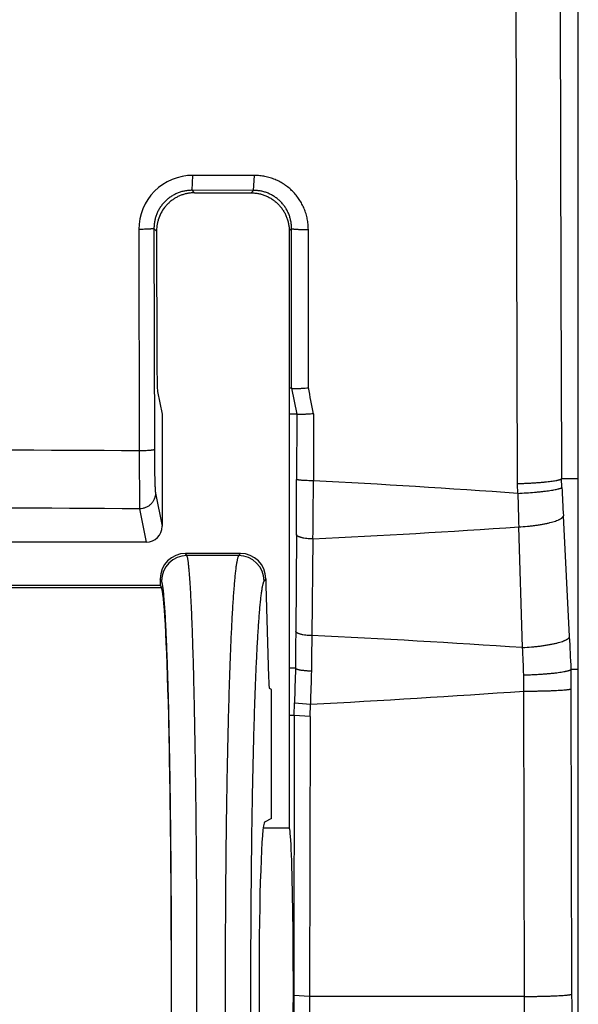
# Model space of a CAD drawing. Header units: inches. Extents: x 0.2 to 16.8, y 0.2 to 10.8.
# Tile 15 of 25: x 12.465 to 12.641, y 4.276 to 4.586. Entities that reach past the tile are written whole.
import ezdxf

# ---------------------------------------------------------------- set-up
doc = ezdxf.new("R2010")
doc.units = ezdxf.units.IN
doc.header["$LTSCALE"] = 0.935
doc.header["$MEASUREMENT"] = 0
doc.layers.get('0').update_dxf_attribs({"linetype": 'CONTINUOUS'})

msp = doc.modelspace()

# ---------------------------------------------------------------- linework, layer by layer
at = {"color": 7, "linetype": 'CONTINUOUS'}
for p, q in [((12.6410773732, 4.4456799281), (12.6410773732, 5.1015663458)), ((12.6218984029, 4.4398348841), (12.6213692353, 4.6355360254)), ((12.519496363, 4.5323340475), (12.519729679, 4.5370377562)), ((12.5391351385, 4.537012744), (12.519729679, 4.5370377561)), ((12.5388784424, 4.5323090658), (12.5391351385, 4.537012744)), ((12.5202926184, 4.5315377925), (12.519496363, 4.5323340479)), ((12.5388784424, 4.5323090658), (12.519496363, 4.5323340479)), ((12.5202926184, 4.5315377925), (12.538108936, 4.5315377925)), ((12.5388784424, 4.5323090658), (12.538108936, 4.5315377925)), ((12.5083242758, 4.5195143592), (12.5075077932, 4.5203308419)), ((12.5075077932, 4.5203308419), (12.5076386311, 4.4506919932)), ((12.5508234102, 4.5202896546), (12.5500773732, 4.5195419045)), ((12.5508472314, 4.4700444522), (12.5508234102, 4.5202896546)), ((12.5027223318, 4.5200157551), (12.5028533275, 4.4502929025)), ((12.5083242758, 4.5195143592), (12.5084192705, 4.4780495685)), ((12.5500773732, 4.5195419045), (12.5500773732, 4.3314993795)), ((12.5561086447, 4.4702335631), (12.556098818, 4.5199859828)), ((12.5086462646, 4.4690051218), (12.5100773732, 4.461876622)), ((12.5508492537, 4.470044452), (12.5500773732, 4.470044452)), ((12.5508492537, 4.470044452), (12.552470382, 4.461876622)), ((12.5100773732, 4.461876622), (12.5100773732, 4.4265630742)), ((12.5524681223, 4.461876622), (12.5500773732, 4.461876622)), ((12.5524681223, 4.461876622), (12.5524252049, 4.441298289)), ((12.5577504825, 4.4619586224), (12.5577025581, 4.4408878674)), ((12.502853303, 4.450292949), (12.5029818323, 4.4320523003)), ((12.622020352, 4.4369051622), (12.6218984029, 4.4398348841)), ((12.635790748, 4.4415377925), (12.6410381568, 4.4415377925)), ((12.6359221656, 4.4388044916), (12.6357926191, 4.4415377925)), ((12.5079801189, 4.4370097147), (12.5100773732, 4.4265630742)), ((12.6410773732, 4.2365420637), (12.6410773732, 4.4386088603)), ((12.5029818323, 4.4320517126), (12.5050925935, 4.4215377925)), ((12.6383493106, 4.3918073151), (12.6363703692, 4.4298049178)), ((12.6235226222, 4.3883531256), (12.6223449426, 4.4263317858)), ((12.5050925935, 4.4215377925), (12.4601463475, 4.4215377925)), ((12.552344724, 4.4239105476), (12.5521257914, 4.3934650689)), ((12.5575647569, 4.4225878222), (12.5571813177, 4.3921392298)), ((12.5178688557, 4.4173093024), (12.5174527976, 4.4180030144)), ((12.5347204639, 4.4180030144), (12.5174527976, 4.4180030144)), ((12.5347204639, 4.4180030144), (12.5341656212, 4.4173093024)), ((12.5341656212, 4.4173093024), (12.5178688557, 4.4173093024)), ((12.5098715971, 4.4093169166), (12.509459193, 4.4100045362)), ((12.509459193, 4.4100045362), (12.509459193, 4.4079934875)), ((12.5427131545, 4.4100075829), (12.5421607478, 4.4093169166)), ((12.5427131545, 4.4100075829), (12.5427131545, 4.4079934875)), ((12.141054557, 4.4073188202), (12.5098638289, 4.4073188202)), ((12.141459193, 4.4079934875), (12.509459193, 4.4079934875)), ((12.509459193, 4.4079934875), (12.5098638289, 4.4073188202)), ((12.5427131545, 4.4079934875), (12.5435608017, 4.3790655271)), ((12.5520599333, 4.381876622), (12.5500773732, 4.381876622)), ((12.638860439, 4.3815762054), (12.6410773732, 4.3815762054)), ((12.544459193, 4.3751765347), (12.5438222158, 4.3754949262)), ((12.544459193, 4.3344928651), (12.544459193, 4.3751765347)), ((12.6241024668, 4.2785050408), (12.6238926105, 4.3746350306)), ((12.6390881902, 4.279254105), (12.6388783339, 4.3753840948)), ((12.5516334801, 4.3669150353), (12.5517434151, 4.3709133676)), ((12.5517434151, 4.3709133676), (12.5567399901, 4.3705328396)), ((12.5566318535, 4.3665999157), (12.5567399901, 4.3705328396)), ((12.5516336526, 4.366915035), (12.5500773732, 4.366915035)), ((12.5516336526, 4.366915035), (12.5515182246, 4.2787547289)), ((12.5566318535, 4.3665999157), (12.5516336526, 4.366915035)), ((12.5566318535, 4.3665999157), (12.5565165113, 4.2785050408)), ((12.544459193, 4.3344928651), (12.5423328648, 4.3334300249)), ((12.5500773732, 4.3314993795), (12.5418804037, 4.3314993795)), ((12.5565165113, 4.2785050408), (12.5515182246, 4.2787547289)), ((12.6241024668, 4.2785050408), (12.5565165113, 4.2785050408))]:
    msp.add_line(p, q, dxfattribs=at)
for centre, radius, start, end in [((105.7896772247, 4.7797666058), 93.1545005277, 180.0666472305, 180.2080320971), ((12.5196999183, 4.5200611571), 0.0169763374, 89.8995580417, 180.1532219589), ((8.767970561, 3.7143026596), 3.8628254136, 11.1601229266, 11.2852545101), ((12.3260773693, -26.9192571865), 31.3700481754, 89.6771260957, 90.3228738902), ((9.0575652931, 4.448780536), 3.4948679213, 359.5922714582, 359.8773339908), ((9.1203812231, 4.4576207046), 3.4373620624, 359.4160431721, 359.7210870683), ((12.3587362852, 0.7063930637), 3.7397913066, 85.9629954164, 86.9502810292), ((16.5133127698, 4.5510720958), 3.8929668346, 181.6805232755, 181.8362131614), ((14.5408606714, 4.5291647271), 1.9070804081, 182.7157739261, 182.9864899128), ((12.3260773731, -26.7861777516), 31.2187306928, 89.6753252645, 90.3246747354), ((12.3936077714, 7.8217686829), 3.4031327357, 272.7614794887, 273.8539673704), ((12.5178771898, 4.409303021), 0.0080060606, 90.0596421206, 179.9005497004), ((12.5341523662, 4.4093005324), 0.0080087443, 0.1172203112, 89.9051724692), ((16.2843496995, 4.3666341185), 3.7323203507, 179.5881078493, 179.7660078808), ((15.911060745, 4.3578278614), 3.354054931, 179.4138645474, 179.6034988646), ((12.3943887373, 0.9565168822), 3.4394770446, 86.1801940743, 87.2871417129), ((10.0765927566, 4.2586980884), 2.56521241, 2.7456177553, 2.9744217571), ((10.6603552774, 4.2919166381), 1.9655345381, 2.5608860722, 2.8122746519), ((16.5331130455, 4.2614541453), 3.9828740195, 178.2673940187, 178.4251720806), ((16.127135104, 4.2581564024), 3.5721631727, 178.0286400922, 178.1972385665), ((10.0124838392, 4.3696521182), 2.6264007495, 0.1250450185, 0.2601287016), ((10.5884591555, 4.3908404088), 2.0354979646, 359.5438415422, 359.6875047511), ((12.3570359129, 8.1913698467), 3.8260524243, 272.9919617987, 273.9994711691)]:
    msp.add_arc(centre, radius, start, end, dxfattribs=at)
for centre, major_axis, ratio, start_param, end_param in [((12.5203284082, 4.5195061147), (-0.0053235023, 0.0107997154), 0.99624801, 0.9941861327, 1.1136245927), ((12.5086801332, 4.4789211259), (0, 0.01), 0.0261859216, -4.6251225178, -3.2712951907), ((12.6406407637, 4.4456799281), (0, 0.01), 0.0436609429, -1.9978749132, -1.5707963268), ((12.6404599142, 4.4456799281), (-0.0004374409, 0.0099999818), 0.0435777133, -2.3581007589, -1.9997811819), ((12.5050756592, 4.4265801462), (-0.0009928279, 0.0049453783), 0.991266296, -3.3380316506, -1.7706210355), ((12.5174619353, 4.4099953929), (-0.0041200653, 0.0068695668), 0.9987065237, -0.539669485, 1.0299850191), ((12.5347082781, 4.4099953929), (0.005004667, 0.0062572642), 0.9984407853, -0.8954056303, 0.6738684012), ((12.5097210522, 4.2824377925), (-0, 0.125), 0.0261859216, -1.6220918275, -0.0436332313), ((12.5438283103, 4.3854934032), (0, 0.01), 0.0349207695, -4.0142572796, -3.1590459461), ((12.5423639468, 4.2824377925), (0, 0.051), 0.0349207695, 0.0174532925, 3.1241393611), ((12.5500773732, 4.2814993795), (0, 0.05), 0.0261859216, -3.1415926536, 0)]:
    msp.add_ellipse(centre, major_axis=major_axis, ratio=ratio, start_param=start_param, end_param=end_param, dxfattribs=at)
for points, knots in [([(12.556098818, 4.5199859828), (12.5560985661, 4.5205420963), (12.5560434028, 4.5216549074), (12.5557987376, 4.5233072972), (12.5553942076, 4.5249277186), (12.5548338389, 4.5265006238), (12.5541223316, 4.5280108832), (12.5532674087, 4.5294445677), (12.5522766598, 4.5307879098), (12.5511588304, 4.5320274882), (12.5499252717, 4.5331520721), (12.5485872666, 4.534150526), (12.5471572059, 4.5350124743), (12.5456495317, 4.5357309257), (12.5440780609, 4.5362977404), (12.5424579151, 4.5367071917), (12.5408050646, 4.5369556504), (12.5396916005, 4.5370121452), (12.5391351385, 4.537012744)], [0, 0, 0, 0, 0.0625334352, 0.1250505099, 0.1875495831, 0.2500357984, 0.3125100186, 0.374977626, 0.437440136, 0.4999029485, 0.5623693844, 0.6248426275, 0.6873274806, 0.7498258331, 0.8123409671, 0.8748742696, 0.9374273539, 1, 1, 1, 1]), ([(12.519496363, 4.5323340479), (12.5191040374, 4.5323348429), (12.5183184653, 4.5322979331), (12.5171512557, 4.5321273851), (12.5160056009, 4.5318428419), (12.514892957, 4.5314468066), (12.5138243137, 4.5309428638), (12.5128103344, 4.530335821), (12.5118611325, 4.5296315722), (12.5109861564, 4.5288370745), (12.5101940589, 4.5279602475), (12.5094925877, 4.5270098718), (12.5088884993, 4.5259954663), (12.5083874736, 4.5249271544), (12.5079941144, 4.523815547), (12.5077118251, 4.5226715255), (12.5075429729, 4.5215063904), (12.5075067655, 4.5207223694), (12.5075077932, 4.5203308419)], [0, 0, 0, 0, 0.0624324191, 0.1249124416, 0.18742766, 0.2499768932, 0.3125502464, 0.3751397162, 0.4377356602, 0.5003284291, 0.562908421, 0.6254665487, 0.6879947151, 0.7504858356, 0.8129352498, 0.8753369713, 0.9376944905, 1, 1, 1, 1]), ([(12.5202926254, 4.5315377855), (12.5199340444, 4.5315402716), (12.5192110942, 4.5315111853), (12.5181344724, 4.5313654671), (12.5170731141, 4.531118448), (12.5160399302, 4.5307757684), (12.5150410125, 4.5303414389), (12.5140835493, 4.5298182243), (12.513176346, 4.529210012), (12.5123279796, 4.5285218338), (12.511546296, 4.5277593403), (12.5106029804, 4.5266534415), (12.5096186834, 4.5251180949), (12.5089286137, 4.5234304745), (12.5085660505, 4.5220249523), (12.5084488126, 4.5213080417), (12.5084065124, 4.5209479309)], [0, 0, 0, 0, 0.0618054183, 0.124490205, 0.1869875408, 0.2493532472, 0.3118518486, 0.374476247, 0.4371563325, 0.499844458, 0.5624994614, 0.6250922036, 0.7500864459, 0.8750045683, 0.9375056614, 1, 1, 1, 1]), ([(12.538108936, 4.5315377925), (12.5383047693, 4.5315377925), (12.5386961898, 4.5315275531), (12.5392817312, 4.53148246), (12.5398645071, 4.5314091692), (12.5404435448, 4.5313078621), (12.5410171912, 4.5311782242), (12.5415838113, 4.5310204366), (12.5421420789, 4.5308350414), (12.5428734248, 4.5305517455), (12.5437604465, 4.5301308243), (12.544770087, 4.5295239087), (12.5457155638, 4.5288209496), (12.5465876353, 4.528028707), (12.5473778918, 4.5271548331), (12.5480787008, 4.526207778), (12.5486833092, 4.5251967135), (12.5491859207, 4.5241314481), (12.5495817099, 4.5230223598), (12.5498669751, 4.5218802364), (12.5500390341, 4.5207164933), (12.5500773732, 4.5199331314), (12.5500773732, 4.5195419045)], [0, 0, 0, 0, 0.0312332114, 0.0624155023, 0.0936279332, 0.1248753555, 0.1561315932, 0.1873870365, 0.2186460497, 0.2499110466, 0.3124329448, 0.3749625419, 0.4374971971, 0.50003432, 0.5625713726, 0.625105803, 0.6876353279, 0.7501561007, 0.8126636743, 0.8751485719, 0.937603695, 1, 1, 1, 1]), ([(12.5508234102, 4.5202896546), (12.5508235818, 4.5206816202), (12.5507856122, 4.5214659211), (12.5506147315, 4.5226305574), (12.5503315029, 4.5237726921), (12.5499386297, 4.5248814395), (12.5494397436, 4.525946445), (12.5488394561, 4.5269576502), (12.5481432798, 4.5279054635), (12.5473576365, 4.5287808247), (12.5464898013, 4.5295752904), (12.5455478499, 4.5302811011), (12.5445406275, 4.5308912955), (12.5434776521, 4.5313997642), (12.5423690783, 4.5318013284), (12.541225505, 4.5320918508), (12.5400581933, 4.5322682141), (12.5392716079, 4.5323084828), (12.5388784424, 4.5323090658)], [0, 0, 0, 0, 0.0625071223, 0.1249855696, 0.1874325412, 0.249860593, 0.3122745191, 0.3746826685, 0.4370938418, 0.499515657, 0.5619555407, 0.6244213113, 0.6869184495, 0.7494517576, 0.812025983, 0.8746407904, 0.9373014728, 1, 1, 1, 1]), ([(12.5075077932, 4.5203308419), (12.5075053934, 4.5203250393), (12.507494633, 4.520313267), (12.5074710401, 4.520299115), (12.5074370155, 4.5202847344), (12.507392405, 4.5202704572), (12.5073371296, 4.5202561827), (12.5072426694, 4.5202359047), (12.5070985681, 4.5202119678), (12.506895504, 4.5201855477), (12.5066538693, 4.5201602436), (12.5063757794, 4.5201363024), (12.5060636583, 4.5201139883), (12.5057202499, 4.5200935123), (12.5052088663, 4.520068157), (12.5045160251, 4.5200430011), (12.5036377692, 4.5200232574), (12.5030319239, 4.5200170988), (12.5027223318, 4.5200157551)], [0, 0, 0, 0, 0.0039120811, 0.0095247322, 0.0171345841, 0.0268470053, 0.0386952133, 0.0526847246, 0.0870278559, 0.1296615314, 0.1802519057, 0.2383803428, 0.3035506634, 0.3751995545, 0.4527058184, 0.6225389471, 0.8071167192, 1, 1, 1, 1]), ([(12.5508229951, 4.5202896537), (12.5508255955, 4.5202834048), (12.55083381, 4.520274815), (12.5508474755, 4.520265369), (12.5508682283, 4.5202541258), (12.5509021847, 4.5202407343), (12.550952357, 4.5202256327), (12.5510146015, 4.5202106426), (12.5511210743, 4.5201893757), (12.5512834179, 4.5201644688), (12.5515119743, 4.5201372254), (12.5517835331, 4.5201114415), (12.5520953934, 4.5200873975), (12.552444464, 4.5200653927), (12.5528272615, 4.5200456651), (12.5532399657, 4.5200284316), (12.5536784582, 4.5200138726), (12.5543017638, 4.5199979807), (12.5551109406, 4.5199860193), (12.5557663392, 4.5199846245), (12.5560988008, 4.5199860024)], [0, 0, 0, 0, 0.0038276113, 0.0063886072, 0.0094443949, 0.0171294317, 0.0269907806, 0.0390551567, 0.0533222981, 0.0883811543, 0.1318983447, 0.1834776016, 0.2426289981, 0.308776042, 0.3812676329, 0.4593889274, 0.5423653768, 0.6293743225, 0.8119873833, 1, 1, 1, 1]), ([(12.5508472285, 4.470044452), (12.5508479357, 4.470044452), (12.5508496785, 4.4700437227), (12.550852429, 4.4700419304), (12.5508560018, 4.4700391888), (12.5508623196, 4.4700340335), (12.5508720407, 4.470026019), (12.5508861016, 4.470015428), (12.5509033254, 4.4700042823), (12.5509237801, 4.469993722), (12.5509475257, 4.469984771), (12.550984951, 4.4699741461), (12.5510396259, 4.4699639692), (12.5511142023, 4.4699538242), (12.55120048, 4.4699436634), (12.5512984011, 4.4699344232), (12.5514077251, 4.4699266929), (12.5515281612, 4.4699208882), (12.5516593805, 4.4699167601), (12.5518549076, 4.4699132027), (12.5521235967, 4.4699128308), (12.5524731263, 4.469918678), (12.552856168, 4.4699307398), (12.5532688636, 4.4699488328), (12.5537070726, 4.4699728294), (12.5541664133, 4.470002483), (12.5546423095, 4.4700374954), (12.5552964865, 4.470091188), (12.5557911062, 4.4701378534), (12.5561225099, 4.4701717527)], [0, 0, 0, 0, 0.0003997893, 0.0010231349, 0.0018729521, 0.0029363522, 0.0056373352, 0.0089925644, 0.0128837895, 0.0172219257, 0.0219791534, 0.0272042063, 0.0391991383, 0.0533737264, 0.0697579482, 0.0883074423, 0.108974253, 0.1317121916, 0.1564700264, 0.183192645, 0.242268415, 0.3083609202, 0.3808170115, 0.458920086, 0.5418955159, 0.6289232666, 0.7191431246, 0.8116648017, 1, 1, 1, 1]), ([(12.5577466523, 4.4619883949), (12.5574150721, 4.4619548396), (12.5569201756, 4.4619087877), (12.5562656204, 4.4618560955), (12.5557894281, 4.4618219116), (12.5553297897, 4.4617931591), (12.5548912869, 4.4617701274), (12.5544783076, 4.4617530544), (12.5540949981, 4.4617420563), (12.5537452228, 4.4617373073), (12.5534763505, 4.4617386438), (12.553280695, 4.461742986), (12.5531493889, 4.4617476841), (12.553028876, 4.4617540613), (12.5529194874, 4.4617623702), (12.5528215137, 4.4617721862), (12.552735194, 4.4617829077), (12.5526605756, 4.4617935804), (12.5526058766, 4.4618042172), (12.5525684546, 4.4618152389), (12.5525447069, 4.4618244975), (12.552524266, 4.4618353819), (12.5525070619, 4.4618468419), (12.5524930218, 4.4618577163), (12.5524833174, 4.4618659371), (12.5524770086, 4.4618712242), (12.5524734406, 4.4618740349), (12.552470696, 4.4618758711), (12.552468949, 4.4618766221), (12.5524682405, 4.4618766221)], [0, 0, 0, 0, 0.1882698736, 0.2807633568, 0.3709582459, 0.4579643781, 0.5409215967, 0.6190098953, 0.6914546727, 0.7575394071, 0.8166111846, 0.8433333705, 0.8680919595, 0.8908321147, 0.9115030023, 0.9300585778, 0.9464506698, 0.9606348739, 0.9726443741, 0.977881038, 0.9826548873, 0.9870162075, 0.9909350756, 0.9943185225, 0.9970438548, 0.9981165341, 0.9989729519, 0.9995997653, 1, 1, 1, 1]), ([(12.5076386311, 4.4506919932), (12.5076363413, 4.4506849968), (12.5076261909, 4.4506704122), (12.5076023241, 4.4506520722), (12.5075681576, 4.4506337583), (12.5075234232, 4.4506155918), (12.5074680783, 4.4505974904), (12.507402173, 4.4505795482), (12.5073258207, 4.4505618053), (12.5072038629, 4.4505372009), (12.5070264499, 4.4505080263), (12.5067847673, 4.4504759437), (12.5065066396, 4.4504456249), (12.5061945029, 4.450417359), (12.5058510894, 4.450391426), (12.5053397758, 4.4503593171), (12.5046469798, 4.450327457), (12.5037687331, 4.4503024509), (12.5031628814, 4.4502946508), (12.502853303, 4.450292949)], [0, 0, 0, 0, 0.0045710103, 0.0106516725, 0.018599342, 0.0285629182, 0.0406011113, 0.0547345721, 0.0709623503, 0.0892649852, 0.131979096, 0.1825704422, 0.2406349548, 0.3056866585, 0.3771701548, 0.454470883, 0.6237950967, 0.8077706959, 1, 1, 1, 1]), ([(12.5076386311, 4.4506919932), (12.5076403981, 4.449852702), (12.5076474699, 4.4482101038), (12.5076689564, 4.4458235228), (12.5076958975, 4.4439332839), (12.5077228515, 4.4425260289), (12.5077446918, 4.4415674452), (12.5077685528, 4.4406837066), (12.5077942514, 4.4398811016), (12.5078215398, 4.4391653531), (12.5078502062, 4.4385415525), (12.5078800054, 4.4380142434), (12.5079068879, 4.4376369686), (12.5079296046, 4.437386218), (12.5079456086, 4.4372370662), (12.507961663, 4.4371143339), (12.5079737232, 4.4370415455), (12.5079801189, 4.4370097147)], [0, 0, 0, 0, 0.1839048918, 0.359925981, 0.5229641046, 0.5981311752, 0.6683380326, 0.733061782, 0.7918448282, 0.8442931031, 0.890008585, 0.9286733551, 0.9600188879, 0.9728797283, 0.9838410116, 0.9928858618, 1, 1, 1, 1]), ([(12.5577025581, 4.4408878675), (12.5573699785, 4.4408870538), (12.5567142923, 4.4408907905), (12.5557580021, 4.4409120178), (12.5549963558, 4.440942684), (12.5544297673, 4.440975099), (12.5540468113, 4.4410018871), (12.553697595, 4.4410315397), (12.5533855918, 4.4410637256), (12.5531139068, 4.4410980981), (12.5529141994, 4.4411295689), (12.5527767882, 4.4411562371), (12.5526907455, 4.4411755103), (12.5526164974, 4.4411950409), (12.5525541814, 4.4412147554), (12.5525039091, 4.4412346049), (12.5524700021, 4.4412521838), (12.5524494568, 4.4412667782), (12.5524354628, 4.4412794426), (12.5524276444, 4.4412906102), (12.5524252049, 4.441298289)], [0, 0, 0, 0, 0.1873416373, 0.3693320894, 0.5387849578, 0.6166894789, 0.6890047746, 0.7550230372, 0.8141015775, 0.8656747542, 0.9092681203, 0.9279523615, 0.9445142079, 0.9589278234, 0.9711872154, 0.9813085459, 0.9893466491, 0.9926292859, 0.9954614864, 1, 1, 1, 1]), ([(12.6218746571, 4.4399762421), (12.6223263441, 4.4399904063), (12.623223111, 4.4400220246), (12.6245543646, 4.4400793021), (12.6258546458, 4.4401458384), (12.627113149, 4.4402211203), (12.6283195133, 4.4403044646), (12.6294637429, 4.4403951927), (12.6305363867, 4.4404925), (12.6315285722, 4.440595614), (12.6324321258, 4.4407035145), (12.6332395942, 4.4408153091), (12.6338486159, 4.440914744), (12.6342826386, 4.4409957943), (12.6345673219, 4.4410546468), (12.6348234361, 4.4411150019), (12.635050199, 4.4411764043), (12.6352204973, 4.4412273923), (12.6353422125, 4.4412654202), (12.6354225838, 4.4412921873), (12.6354955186, 4.441319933), (12.6355610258, 4.4413502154), (12.6356191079, 4.4413845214), (12.6356682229, 4.4414239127), (12.6357089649, 4.4414638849), (12.6357380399, 4.4414951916), (12.6357580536, 4.4415159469), (12.6357701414, 4.4415272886), (12.6357801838, 4.441534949), (12.6357871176, 4.4415377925), (12.6357900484, 4.4415377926)], [0, 0, 0, 0, 0.0962454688, 0.1911056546, 0.2837837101, 0.3735323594, 0.459611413, 0.5413179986, 0.6179852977, 0.6889905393, 0.7537601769, 0.8117780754, 0.8625894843, 0.8851661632, 0.9058083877, 0.924496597, 0.9411968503, 0.9558342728, 0.9623541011, 0.9683546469, 0.9738735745, 0.9789646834, 0.9837091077, 0.9882003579, 0.9923348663, 0.9958565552, 0.9972974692, 0.9984787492, 0.9993757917, 1, 1, 1, 1]), ([(12.5079801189, 4.4370097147), (12.5079790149, 4.4366862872), (12.5079125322, 4.4360374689), (12.5076240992, 4.4351034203), (12.5071580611, 4.4342420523), (12.5065322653, 4.4334868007), (12.5057707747, 4.4328663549), (12.5049025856, 4.4324044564), (12.50396137, 4.4321186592), (12.5033078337, 4.4320528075), (12.5029818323, 4.4320517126)], [0, 0, 0, 0, 0.1244141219, 0.2489731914, 0.3737340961, 0.4987079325, 0.6238781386, 0.7491985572, 0.8745957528, 1, 1, 1, 1]), ([(12.622020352, 4.4369051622), (12.6229187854, 4.436953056), (12.624674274, 4.4370603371), (12.6268318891, 4.4372279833), (12.6284739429, 4.437379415), (12.6296189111, 4.437497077), (12.6306918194, 4.4376200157), (12.6316837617, 4.4377471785), (12.6325865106, 4.4378774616), (12.6333926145, 4.4380096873), (12.6340954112, 4.4381426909), (12.6346128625, 4.4382579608), (12.6349702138, 4.4383514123), (12.6351957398, 4.4384175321), (12.6353917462, 4.4384829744), (12.6355579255, 4.4385475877), (12.6356940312, 4.4386112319), (12.6357872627, 4.4386660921), (12.6358454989, 4.4387103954), (12.6358872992, 4.4387491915), (12.6359120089, 4.4387818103), (12.6359221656, 4.4388044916)], [0, 0, 0, 0, 0.1911788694, 0.37370124, 0.4598268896, 0.5415736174, 0.6182714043, 0.6892947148, 0.7540684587, 0.8120742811, 0.8628580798, 0.9060402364, 0.9246881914, 0.9413364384, 0.9559701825, 0.9685854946, 0.9792015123, 0.9878701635, 0.9915105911, 0.9947192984, 1, 1, 1, 1]), ([(12.6223449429, 4.4263317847), (12.623253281, 4.4263884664), (12.6246020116, 4.4264960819), (12.6263737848, 4.4266873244), (12.6276481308, 4.4268500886), (12.6288696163, 4.4270320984), (12.6300279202, 4.4272317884), (12.6311132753, 4.4274474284), (12.6321165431, 4.4276771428), (12.6330293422, 4.4279189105), (12.633844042, 4.4281706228), (12.6344555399, 4.4283939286), (12.6348890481, 4.4285779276), (12.6351741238, 4.4287122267), (12.6354301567, 4.428847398), (12.6356566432, 4.4289832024), (12.6358531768, 4.4291193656), (12.6360194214, 4.4292556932), (12.6361551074, 4.4293920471), (12.6362599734, 4.4295284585), (12.6363335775, 4.4296649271), (12.636362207, 4.4297590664), (12.6363703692, 4.4298049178)], [0, 0, 0, 0, 0.1847725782, 0.2746150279, 0.3617852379, 0.4455776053, 0.5253236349, 0.6003942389, 0.6702096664, 0.7342483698, 0.7920587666, 0.8432751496, 0.8663296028, 0.8876512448, 0.9072342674, 0.9250858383, 0.941234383, 0.9557336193, 0.968675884, 0.9802069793, 0.9905447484, 1, 1, 1, 1]), ([(12.5575647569, 4.4225878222), (12.5572344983, 4.42258615), (12.5565830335, 4.4225998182), (12.5556338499, 4.4226700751), (12.5548798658, 4.4227698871), (12.5543206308, 4.422874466), (12.5539418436, 4.4229609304), (12.5535964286, 4.4230565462), (12.5532876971, 4.4231603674), (12.5530185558, 4.4232713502), (12.5527913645, 4.4233884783), (12.55260808, 4.4235107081), (12.5524880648, 4.423620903), (12.552418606, 4.4237113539), (12.5523809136, 4.4237770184), (12.5523555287, 4.4238432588), (12.5523468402, 4.423888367), (12.552344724, 4.4239105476)], [0, 0, 0, 0, 0.177266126, 0.3495527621, 0.5106349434, 0.5851790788, 0.6548576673, 0.7191124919, 0.7774725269, 0.8295805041, 0.8752332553, 0.914440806, 0.9475456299, 0.9620877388, 0.9755047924, 0.9880407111, 1, 1, 1, 1]), ([(12.5189556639, 4.1570384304), (12.5190017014, 4.1577835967), (12.5190920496, 4.1593481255), (12.519268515, 4.1627674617), (12.5194785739, 4.1675734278), (12.5197097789, 4.1739535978), (12.5199274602, 4.1811162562), (12.5201298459, 4.1890098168), (12.5203153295, 4.1975774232), (12.5204824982, 4.2067573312), (12.5206300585, 4.2164833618), (12.5207569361, 4.2266853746), (12.5208991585, 4.2410243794), (12.521017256, 4.2595635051), (12.5210651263, 4.2821709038), (12.5210268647, 4.3011292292), (12.52094826, 4.3161352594), (12.5208665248, 4.3270789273), (12.5207623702, 4.3377003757), (12.5206364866, 4.347922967), (12.5204898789, 4.3576729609), (12.5203236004, 4.3668800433), (12.5201389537, 4.375477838), (12.5199373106, 4.3834043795), (12.5197516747, 4.3895636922), (12.5195941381, 4.3941130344), (12.5194759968, 4.3972270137), (12.5193547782, 4.4001339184), (12.5192307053, 4.4028285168), (12.5191040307, 4.4053059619), (12.5189750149, 4.4075618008), (12.5188439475, 4.409591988), (12.5187111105, 4.4113928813), (12.518595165, 4.4127484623), (12.5185003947, 4.4137156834), (12.5184318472, 4.4143528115), (12.5183630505, 4.4149304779), (12.5182940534, 4.4154484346), (12.5182249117, 4.4159064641), (12.5181557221, 4.4163044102), (12.518086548, 4.4166421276), (12.5180262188, 4.4168852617), (12.5179768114, 4.4170490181), (12.5179418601, 4.4171497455), (12.5179069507, 4.4172353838), (12.5178817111, 4.4172865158), (12.5178688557, 4.4173093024)], [0, 0, 0, 0, 0.0086007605, 0.0180533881, 0.0394433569, 0.0640180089, 0.0916014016, 0.1219956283, 0.1549822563, 0.1903240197, 0.2277664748, 0.2670398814, 0.3078612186, 0.3929612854, 0.4806160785, 0.5683006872, 0.6113628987, 0.6534893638, 0.6943762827, 0.733728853, 0.7712634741, 0.8067097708, 0.8398125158, 0.8703335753, 0.8980536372, 0.9108002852, 0.9227738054, 0.9339527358, 0.9443171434, 0.9538486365, 0.9625302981, 0.9703469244, 0.9772850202, 0.9833328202, 0.9860198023, 0.9884807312, 0.9907148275, 0.9927214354, 0.9945001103, 0.9960508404, 0.9973740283, 0.998470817, 0.9989351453, 0.9993441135, 0.9996986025, 1, 1, 1, 1]), ([(12.5341656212, 4.4173093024), (12.5341487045, 4.4172868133), (12.5341152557, 4.4172361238), (12.5340685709, 4.4171503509), (12.5340218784, 4.4170495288), (12.5339561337, 4.4168862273), (12.533875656, 4.4166433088), (12.5337833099, 4.4163053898), (12.5336909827, 4.4159073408), (12.5335987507, 4.4154492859), (12.5335067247, 4.4149313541), (12.5334149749, 4.4143537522), (12.5333235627, 4.4137167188), (12.5331972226, 4.4127499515), (12.533042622, 4.4113947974), (12.5328654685, 4.4095941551), (12.5326906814, 4.4075642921), (12.5325186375, 4.4053088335), (12.532349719, 4.402831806), (12.5321842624, 4.4001376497), (12.5320226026, 4.3972311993), (12.5318650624, 4.3941176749), (12.5316549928, 4.3895690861), (12.5314074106, 4.3834105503), (12.5311385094, 4.3754846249), (12.5308922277, 4.3668872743), (12.5306704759, 4.3576804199), (12.530474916, 4.3479304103), (12.5303070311, 4.3377075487), (12.5301680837, 4.3270855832), (12.5300590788, 4.3161411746), (12.5299808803, 4.304953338), (12.5299339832, 4.2936028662), (12.5299138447, 4.2783810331), (12.5299670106, 4.2595639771), (12.5301245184, 4.2410232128), (12.5303141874, 4.2266832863), (12.5304834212, 4.2164807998), (12.5306802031, 4.2067545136), (12.5309031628, 4.1975745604), (12.5311505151, 4.1890070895), (12.5314204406, 4.1811138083), (12.5316688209, 4.1749841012), (12.5318795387, 4.1704597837), (12.5320374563, 4.1673652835), (12.5321994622, 4.1644783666), (12.5323654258, 4.1618041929), (12.5325343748, 4.1593475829), (12.5326546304, 4.1577833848), (12.5327160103, 4.1570384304)], [0, 0, 0, 0, 0.0003240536, 0.0006979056, 0.0011236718, 0.0016027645, 0.0027243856, 0.0040678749, 0.005635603, 0.0074287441, 0.0094478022, 0.011692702, 0.014163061, 0.0168583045, 0.0229196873, 0.0298682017, 0.0376926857, 0.0463800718, 0.0559154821, 0.066282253, 0.077462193, 0.0894355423, 0.102180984, 0.1298959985, 0.1604092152, 0.1935020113, 0.2289368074, 0.266458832, 0.3057980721, 0.3466712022, 0.3887836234, 0.4318316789, 0.4755048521, 0.5194880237, 0.6071147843, 0.6921875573, 0.7329958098, 0.7722567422, 0.8096876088, 0.8450190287, 0.8779970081, 0.9083848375, 0.9359647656, 0.9486393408, 0.9605397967, 0.9716449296, 0.9819350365, 0.9913925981, 1, 1, 1, 1]), ([(12.5110591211, 4.1660663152), (12.5111038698, 4.1668139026), (12.5111913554, 4.1683759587), (12.5113146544, 4.1708160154), (12.5114357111, 4.1734502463), (12.5115535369, 4.1762745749), (12.5116682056, 4.1792861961), (12.5118206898, 4.1836599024), (12.5120001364, 4.1895518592), (12.5121947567, 4.1971025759), (12.5123723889, 4.2052542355), (12.5125317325, 4.2139494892), (12.5126715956, 4.2231271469), (12.5127909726, 4.2327226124), (12.5129233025, 4.2461543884), (12.5130303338, 4.2634627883), (12.5130670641, 4.2845111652), (12.5130212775, 4.3021184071), (12.5129377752, 4.316025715), (12.5128530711, 4.3261500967), (12.5127466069, 4.3359664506), (12.5126190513, 4.3454057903), (12.5124714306, 4.3544015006), (12.512304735, 4.3628904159), (12.5121202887, 4.3708126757), (12.5119193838, 4.3781127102), (12.5117348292, 4.3837831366), (12.5115784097, 4.3879701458), (12.5114612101, 4.3908354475), (12.5113410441, 4.3935099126), (12.5112181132, 4.3959888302), (12.5110926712, 4.3982678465), (12.51096498, 4.4003429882), (12.5108352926, 4.40221061), (12.5107039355, 4.4038674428), (12.5105712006, 4.4053106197), (12.5104550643, 4.4063780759), (12.5103598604, 4.4071230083), (12.5102916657, 4.4076000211), (12.5102233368, 4.4080220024), (12.5101549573, 4.4083888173), (12.5100865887, 4.4087003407), (12.510026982, 4.4089247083), (12.5099782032, 4.4090759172), (12.509943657, 4.4091691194), (12.5099091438, 4.4092484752), (12.5098842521, 4.4092958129), (12.5098715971, 4.4093169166)], [0, 0, 0, 0, 0.0092308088, 0.0192829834, 0.0301129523, 0.0417329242, 0.0541241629, 0.0672592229, 0.0956732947, 0.1267782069, 0.1603554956, 0.1961694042, 0.2339685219, 0.2734868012, 0.3144463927, 0.3995284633, 0.4868230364, 0.5738757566, 0.6165447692, 0.6582391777, 0.698667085, 0.7375422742, 0.7745933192, 0.8095575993, 0.8421915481, 0.8722645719, 0.8995672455, 0.9121184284, 0.9239070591, 0.9349126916, 0.9451154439, 0.9544981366, 0.9630448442, 0.9707405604, 0.9775724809, 0.9835296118, 0.988602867, 0.9908058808, 0.9927856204, 0.9945417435, 0.9960743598, 0.9973840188, 0.9984720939, 0.998933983, 0.9993418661, 0.9996967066, 1, 1, 1, 1]), ([(12.5421607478, 4.4093169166), (12.542143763, 4.4092956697), (12.542110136, 4.4092476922), (12.5420631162, 4.4091662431), (12.5420160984, 4.4090704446), (12.5419499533, 4.4089153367), (12.5418689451, 4.4086844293), (12.5417759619, 4.4083630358), (12.5416830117, 4.4079844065), (12.5415901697, 4.4075486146), (12.5414975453, 4.407055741), (12.5414052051, 4.4065059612), (12.5413132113, 4.4058994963), (12.5411860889, 4.4049790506), (12.5410305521, 4.4036887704), (12.5408523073, 4.4019742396), (12.540676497, 4.4000413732), (12.5405035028, 4.397893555), (12.5403336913, 4.3955347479), (12.5401673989, 4.3929693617), (12.5400049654, 4.3902019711), (12.5398467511, 4.3872375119), (12.5396358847, 4.3829072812), (12.5393875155, 4.3770452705), (12.5391181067, 4.3695024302), (12.5388717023, 4.3613228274), (12.5386502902, 4.3525662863), (12.5384555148, 4.3432966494), (12.5382889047, 4.3335817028), (12.5381517, 4.3234924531), (12.5380449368, 4.3131026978), (12.5379694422, 4.3024884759), (12.5379257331, 4.2917274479), (12.5379104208, 4.2773138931), (12.5379704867, 4.2595220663), (12.5381362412, 4.2420107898), (12.5383332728, 4.2284927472), (12.5385080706, 4.2188971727), (12.5387105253, 4.2097666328), (12.5389392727, 4.2011676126), (12.5391923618, 4.1931630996), (12.539468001, 4.1858112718), (12.5397213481, 4.1801180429), (12.5399361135, 4.1759298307), (12.5400967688, 4.1730767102), (12.5402614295, 4.170423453), (12.5404297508, 4.1679748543), (12.5406014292, 4.1657354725), (12.5407240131, 4.1643134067), (12.5407864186, 4.1636380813)], [0, 0, 0, 0, 0.0003317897, 0.0007130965, 0.0011462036, 0.0016326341, 0.0027691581, 0.0041281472, 0.005712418, 0.0075235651, 0.0095624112, 0.0118290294, 0.0143231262, 0.0170441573, 0.0231625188, 0.0301741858, 0.0380693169, 0.0468355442, 0.0564567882, 0.0669151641, 0.078192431, 0.0902701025, 0.1031256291, 0.1310730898, 0.161835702, 0.1951879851, 0.2308890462, 0.2686778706, 0.3082795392, 0.3494047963, 0.3917531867, 0.4350156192, 0.4788754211, 0.5230122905, 0.6108256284, 0.6958920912, 0.7366150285, 0.7757299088, 0.8129537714, 0.8480123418, 0.8806536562, 0.9106375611, 0.9377491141, 0.9501650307, 0.9617904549, 0.9726051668, 0.9825903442, 0.9917275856, 1, 1, 1, 1]), ([(12.557181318, 4.3921392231), (12.5568585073, 4.3921404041), (12.556223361, 4.3921588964), (12.5553000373, 4.3922343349), (12.554569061, 4.3923367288), (12.5540283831, 4.3924422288), (12.5536628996, 4.3925287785), (12.5533299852, 4.3926239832), (12.553032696, 4.3927269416), (12.5527737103, 4.3928366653), (12.5525551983, 4.3929522), (12.552378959, 4.3930725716), (12.5522636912, 4.393180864), (12.5521969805, 4.393269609), (12.5521607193, 4.3933340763), (12.5521362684, 4.3933990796), (12.5521278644, 4.3934433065), (12.5521257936, 4.3934650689)], [0, 0, 0, 0, 0.1784745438, 0.3511159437, 0.5119578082, 0.586243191, 0.6556153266, 0.7195483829, 0.7776024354, 0.829449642, 0.874914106, 0.9140304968, 0.9471607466, 0.9617615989, 0.9752663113, 0.987913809, 1, 1, 1, 1]), ([(12.6235226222, 4.3883531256), (12.6244697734, 4.3884023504), (12.6258790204, 4.3885004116), (12.6277340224, 4.3886811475), (12.6290754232, 4.3888379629), (12.630365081, 4.3890155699), (12.6315912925, 4.3892123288), (12.6327429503, 4.3894264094), (12.6338096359, 4.3896558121), (12.6347817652, 4.3898983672), (12.6356505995, 4.3901518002), (12.6363035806, 4.3903772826), (12.6367669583, 4.3905634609), (12.6370716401, 4.3906994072), (12.6373453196, 4.3908363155), (12.6375874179, 4.3909739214), (12.6377974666, 4.3911119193), (12.6379750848, 4.3912500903), (12.6381199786, 4.3913882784), (12.6382318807, 4.3915265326), (12.6383103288, 4.391664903), (12.6383407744, 4.3917607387), (12.6383493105, 4.3918073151)], [0, 0, 0, 0, 0.1829479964, 0.2724165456, 0.3595015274, 0.443442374, 0.5235153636, 0.5990364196, 0.6693718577, 0.7339478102, 0.7922623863, 0.8439016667, 0.867122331, 0.8885724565, 0.9082406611, 0.9261283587, 0.9422584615, 0.956679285, 0.9694787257, 0.9808005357, 0.9908659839, 1, 1, 1, 1]), ([(12.5520599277, 4.3818766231), (12.5520607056, 4.3818766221), (12.5520625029, 4.381874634), (12.5520648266, 4.3818710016), (12.5520680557, 4.3818649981), (12.5520719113, 4.3818573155), (12.5520765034, 4.3818480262), (12.5520838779, 4.3818333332), (12.5520946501, 4.3818131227), (12.5521099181, 4.3817882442), (12.5521282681, 4.3817638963), (12.5521501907, 4.3817418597), (12.5521750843, 4.3817220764), (12.5522028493, 4.3817039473), (12.5522334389, 4.3816868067), (12.5522668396, 4.3816700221), (12.5523166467, 4.3816464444), (12.5523856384, 4.3816156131), (12.5524769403, 4.381578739), (12.5525791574, 4.381542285), (12.5526921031, 4.3815072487), (12.5528153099, 4.381473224), (12.5529987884, 4.3814274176), (12.5532516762, 4.381372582), (12.5535820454, 4.381312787), (12.5539451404, 4.3812576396), (12.5543375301, 4.3812075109), (12.5547555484, 4.3811629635), (12.5551952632, 4.3811244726), (12.5556525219, 4.3810923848), (12.5561230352, 4.3810666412), (12.5566023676, 4.3810483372), (12.5569244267, 4.3810411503), (12.5570861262, 4.381038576)], [0, 0, 0, 0, 0.0004500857, 0.0013331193, 0.0026385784, 0.0043221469, 0.0063342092, 0.0086241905, 0.0138378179, 0.019577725, 0.0254986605, 0.0314330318, 0.0375092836, 0.0438635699, 0.0505976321, 0.0577865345, 0.0654871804, 0.0824794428, 0.1014996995, 0.1224428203, 0.1452484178, 0.1699029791, 0.1963860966, 0.2546539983, 0.3195776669, 0.3906040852, 0.4671162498, 0.5484301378, 0.6338114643, 0.722481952, 0.8136266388, 0.9064332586, 1, 1, 1, 1]), ([(12.6239268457, 4.3797387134), (12.6244035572, 4.3797512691), (12.6253525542, 4.3797808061), (12.6267647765, 4.379838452), (12.6281506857, 4.3799088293), (12.6294976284, 4.3799912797), (12.6307933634, 4.3800850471), (12.6320260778, 4.3801892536), (12.6331845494, 4.3803029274), (12.6342582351, 4.3804249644), (12.635237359, 4.3805542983), (12.6361130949, 4.3806893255), (12.6367735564, 4.3808104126), (12.6372438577, 4.3809102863), (12.6375522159, 4.3809825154), (12.6378294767, 4.3810558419), (12.638039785, 4.3811208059), (12.6381918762, 4.3811727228), (12.6382941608, 4.3812095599), (12.6383883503, 4.3812449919), (12.6384746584, 4.3812787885), (12.6385527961, 4.3813129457), (12.6386226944, 4.381349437), (12.6386746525, 4.3813839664), (12.6387112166, 4.3814145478), (12.6387435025, 4.3814460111), (12.6387718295, 4.3814786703), (12.6387970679, 4.3815103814), (12.6388133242, 4.3815312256), (12.6388275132, 4.3815490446), (12.6388398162, 4.3815630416), (12.6388499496, 4.381572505), (12.638857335, 4.381576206), (12.6388604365, 4.3815762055)], [0, 0, 0, 0, 0.0943404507, 0.1878273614, 0.2796080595, 0.3688630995, 0.4547864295, 0.5366076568, 0.6135939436, 0.6850594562, 0.750372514, 0.8089635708, 0.8603372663, 0.883182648, 0.9040724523, 0.9229854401, 0.9399068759, 0.9476040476, 0.9547770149, 0.9614131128, 0.9675119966, 0.9731123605, 0.9782754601, 0.9830940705, 0.985417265, 0.987696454, 0.9920056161, 0.9939575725, 0.9957154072, 0.9972334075, 0.9984680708, 0.9993864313, 1, 1, 1, 1]), ([(12.6238926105, 4.3746350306), (12.6248413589, 4.3746370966), (12.6262536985, 4.3746467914), (12.6281166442, 4.3746733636), (12.6294646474, 4.3746995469), (12.6307619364, 4.3747318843), (12.6319966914, 4.3747700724), (12.6331576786, 4.3748137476), (12.6342343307, 4.3748624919), (12.6352168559, 4.3749158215), (12.6360963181, 4.3749732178), (12.6367608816, 4.3750257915), (12.637234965, 4.3750702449), (12.6375456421, 4.3751029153), (12.6378252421, 4.3751361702), (12.6380731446, 4.3751699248), (12.6382887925, 4.3752040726), (12.638471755, 4.3752384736), (12.6386216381, 4.3752730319), (12.6387253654, 4.3753035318), (12.638791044, 4.3753289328), (12.6388282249, 4.3753465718), (12.6388570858, 4.3753641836), (12.6388724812, 4.3753773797), (12.6388783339, 4.3753840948)], [0, 0, 0, 0, 0.1892757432, 0.2817625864, 0.3716943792, 0.4582517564, 0.5406507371, 0.6181441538, 0.6900305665, 0.7556604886, 0.8144431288, 0.8658527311, 0.8886483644, 0.9094360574, 0.9281729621, 0.9448196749, 0.9593457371, 0.9717270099, 0.9819515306, 0.990025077, 0.9932668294, 0.9959922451, 0.9982229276, 1, 1, 1, 1]), ([(12.5515182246, 4.2787547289), (12.5515159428, 4.2770192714), (12.5515071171, 4.2735723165), (12.5514811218, 4.2684534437), (12.5514425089, 4.263452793), (12.5513917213, 4.2586157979), (12.5513291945, 4.2539862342), (12.5512555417, 4.2496059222), (12.5511715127, 4.2455146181), (12.5510778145, 4.2417492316), (12.5509754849, 4.2383440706), (12.5508807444, 4.2357459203), (12.5508000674, 4.2338703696), (12.550740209, 4.2326232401), (12.5506789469, 4.2314867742), (12.5506164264, 4.2304636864), (12.5505527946, 4.2295562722), (12.5504970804, 4.2288734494), (12.550451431, 4.2283865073), (12.5504183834, 4.2280661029), (12.5503851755, 4.2277759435), (12.5503518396, 4.2275161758), (12.5503184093, 4.2272869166), (12.5502849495, 4.2270882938), (12.5502514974, 4.2269205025), (12.5502222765, 4.2268003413), (12.5501982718, 4.2267201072), (12.550181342, 4.226671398), (12.5501644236, 4.2266304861), (12.5501475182, 4.2265972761), (12.5501305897, 4.2265716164), (12.5501134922, 4.2265533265), (12.5500957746, 4.2265423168), (12.5500831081, 4.2265404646), (12.5500773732, 4.2265409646)], [0, 0, 0, 0, 0.0995429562, 0.1977118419, 0.2936132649, 0.386379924, 0.4751685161, 0.5591809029, 0.637662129, 0.7098875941, 0.7752230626, 0.8330635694, 0.8590105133, 0.8829005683, 0.904678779, 0.9242904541, 0.941691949, 0.9568535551, 0.963584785, 0.9697442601, 0.9753285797, 0.9803360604, 0.9847656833, 0.9886168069, 0.9918878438, 0.994577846, 0.995705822, 0.9966903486, 0.997534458, 0.9982433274, 0.9988248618, 0.9992923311, 0.9996698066, 1, 1, 1, 1]), ([(12.5565165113, 4.2785050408), (12.5565142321, 4.2766146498), (12.5565054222, 4.2728599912), (12.5564795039, 4.267284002), (12.5564409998, 4.2618364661), (12.5563903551, 4.256566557), (12.5563280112, 4.2515218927), (12.5562545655, 4.2467480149), (12.5561707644, 4.2422880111), (12.5560773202, 4.2381821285), (12.5559898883, 4.2349991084), (12.555914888, 4.2326572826), (12.5558584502, 4.2310637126), (12.5558003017, 4.2295840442), (12.5557405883, 4.2282216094), (12.5556794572, 4.2269794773), (12.5556170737, 4.2258604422), (12.5555535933, 4.2248670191), (12.555498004, 4.2241188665), (12.5554524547, 4.2235848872), (12.5554194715, 4.2232331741), (12.5553863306, 4.2229143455), (12.5553530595, 4.2226285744), (12.5553196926, 4.222376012), (12.5552862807, 4.2221567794), (12.5552528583, 4.2219709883), (12.5552236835, 4.2218373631), (12.5551997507, 4.221747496), (12.5551828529, 4.2216924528), (12.5551659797, 4.2216457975), (12.5551491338, 4.2216074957), (12.5551323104, 4.2215774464), (12.5551153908, 4.2215555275), (12.5550980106, 4.2215414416), (12.5550849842, 4.2215378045), (12.5550791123, 4.2215377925)], [0, 0, 0, 0, 0.0994131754, 0.1974527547, 0.2932366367, 0.3858985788, 0.4746026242, 0.5585485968, 0.6369796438, 0.7091890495, 0.7745267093, 0.8044326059, 0.8324054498, 0.8583827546, 0.8823062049, 0.9041225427, 0.9237834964, 0.9412455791, 0.956471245, 0.9632351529, 0.9694285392, 0.975048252, 0.9800919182, 0.9845578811, 0.9884449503, 0.9917530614, 0.9944840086, 0.9956344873, 0.9966429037, 0.9975110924, 0.9982421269, 0.9988412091, 0.9993178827, 0.9996912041, 1, 1, 1, 1]), ([(12.6241024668, 4.2785050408), (12.6250512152, 4.2785071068), (12.6264635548, 4.2785168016), (12.6283265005, 4.2785433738), (12.6296745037, 4.2785695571), (12.6309717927, 4.2786018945), (12.6322065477, 4.2786400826), (12.6333675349, 4.2786837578), (12.634444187, 4.2787325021), (12.6354267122, 4.2787858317), (12.6363061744, 4.278843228), (12.6369707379, 4.2788958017), (12.6374448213, 4.2789402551), (12.6377554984, 4.2789729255), (12.6380350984, 4.2790061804), (12.6382830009, 4.279039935), (12.6384986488, 4.2790740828), (12.6386816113, 4.2791084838), (12.6388314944, 4.2791430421), (12.6389352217, 4.279173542), (12.6390009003, 4.279198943), (12.6390380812, 4.279216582), (12.6390669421, 4.2792341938), (12.6390823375, 4.2792473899), (12.6390881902, 4.279254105)], [0, 0, 0, 0, 0.1892757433, 0.2817625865, 0.3716943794, 0.4582517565, 0.5406507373, 0.618144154, 0.6900305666, 0.7556604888, 0.814443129, 0.8658527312, 0.8886483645, 0.9094360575, 0.9281729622, 0.944819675, 0.9593457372, 0.9717270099, 0.9819515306, 0.9900250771, 0.9932668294, 0.9959922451, 0.9982229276, 1, 1, 1, 1]), ([(12.6260629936, 4.2215377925), (12.6260550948, 4.2215378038), (12.6260382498, 4.2215410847), (12.6260143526, 4.2215548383), (12.6259909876, 4.221576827), (12.6259678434, 4.2216069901), (12.6259447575, 4.2216454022), (12.6259216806, 4.2216921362), (12.6258985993, 4.2217472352), (12.6258755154, 4.2218107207), (12.6258524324, 4.2218825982), (12.62582019, 4.2219948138), (12.6257805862, 4.2221563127), (12.6257349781, 4.2223755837), (12.6256894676, 4.2226281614), (12.6256440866, 4.2229139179), (12.6255988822, 4.2232327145), (12.6255538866, 4.2235843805), (12.6254917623, 4.2241181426), (12.6254159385, 4.2248660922), (12.6253293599, 4.2258593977), (12.6252442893, 4.2269782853), (12.6251609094, 4.2282202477), (12.6250794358, 4.229582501), (12.6249696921, 4.2316300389), (12.6248408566, 4.2344651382), (12.6247015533, 4.2381796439), (12.6245741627, 4.2422853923), (12.6244597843, 4.2467453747), (12.6243596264, 4.2515193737), (12.6242745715, 4.256564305), (12.6242054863, 4.2618346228), (12.624152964, 4.2672826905), (12.6241175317, 4.2728593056), (12.6241055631, 4.276614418), (12.6241024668, 4.2785050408)], [0, 0, 0, 0, 0.0004149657, 0.000879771, 0.0014307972, 0.0020902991, 0.0028713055, 0.0037816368, 0.0048262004, 0.0060081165, 0.0073294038, 0.0087914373, 0.0121410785, 0.0160619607, 0.0205557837, 0.0256225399, 0.0312613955, 0.0374705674, 0.0442473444, 0.0594912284, 0.0769631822, 0.0966270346, 0.1184403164, 0.1423555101, 0.1683199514, 0.2261609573, 0.2914479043, 0.3635961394, 0.4419577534, 0.5258278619, 0.6144511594, 0.7070287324, 0.8027256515, 0.9006765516, 1, 1, 1, 1]), ([(12.6410773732, 4.2365420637), (12.6410697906, 4.2365395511), (12.6410540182, 4.2365363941), (12.6410203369, 4.2365393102), (12.640987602, 4.2365574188), (12.6409581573, 4.236584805), (12.640934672, 4.2366129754), (12.640911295, 4.2366474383), (12.6408782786, 4.2367051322), (12.6408379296, 4.2367939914), (12.6407917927, 4.2369206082), (12.6407456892, 4.2370727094), (12.6406996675, 4.2372503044), (12.640653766, 4.2374533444), (12.6406080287, 4.2376816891), (12.6405624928, 4.2379351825), (12.6404995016, 4.2383225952), (12.6404226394, 4.2388688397), (12.6403349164, 4.2395979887), (12.6402486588, 4.2404235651), (12.6401641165, 4.2413436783), (12.6400814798, 4.2423561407), (12.6400009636, 4.243458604), (12.6399228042, 4.2446486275), (12.6398471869, 4.2459235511), (12.6397742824, 4.2472804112), (12.6396785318, 4.2492439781), (12.6395680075, 4.2518784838), (12.639451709, 4.255238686), (12.6393497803, 4.2588409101), (12.6392632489, 4.2626519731), (12.6391929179, 4.2666368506), (12.6391209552, 4.2721901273), (12.639094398, 4.2764112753), (12.6390881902, 4.279254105)], [0, 0, 0, 0, 0.0005583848, 0.001108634, 0.0023328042, 0.0030731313, 0.0039213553, 0.0048883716, 0.0059814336, 0.0085641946, 0.011697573, 0.0153965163, 0.0196696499, 0.0245194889, 0.0299458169, 0.0359472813, 0.0425219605, 0.05738159, 0.0745031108, 0.0938565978, 0.1154036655, 0.1390909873, 0.1648646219, 0.1926731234, 0.2224552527, 0.2541411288, 0.2876574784, 0.3598762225, 0.4384595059, 0.5226831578, 0.6117801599, 0.704929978, 0.8012784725, 1, 1, 1, 1])]:
    msp.add_open_spline(points, degree=3, knots=knots, dxfattribs=at)

doc.saveas('drawing.dxf')
